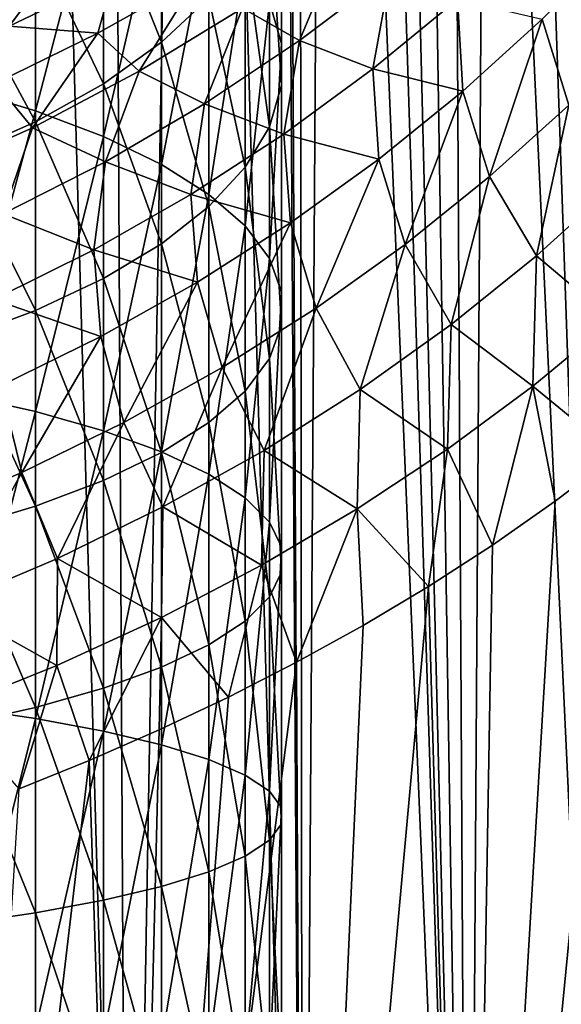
# Model space of a CAD drawing. Header units: metres. Extents: x -109 to 109, y -314 to 82.
# Tile 87 of 191: x 9 to 17, y -41 to -27. Entities that reach past the tile are written whole.
import ezdxf

# ---------------------------------------------------------------- set-up
doc = ezdxf.new("R2010")
doc.units = ezdxf.units.M
doc.layers.add('solid_504261_XXX', color=7, linetype='CONTINUOUS')

msp = doc.modelspace()

# ---------------------------------------------------------------- linework, layer by layer
at = {"layer": 'solid_504261_XXX'}
for points in [[(8.17804, -54.5, 211.506409), (9.233409, 0, 211.163422), (7.950144, 0, 211.574478)], [(8.17804, -54.5, 211.506409), (10.781148, -54.5, 210.574997), (9.233409, 0, 211.163422)], [(10.781148, -54.5, 210.574997), (10.495441, 0, 210.691513), (9.233409, 0, 211.163422)], [(10.781148, -54.5, 210.574997), (11.732738, 0, 210.160141), (10.495441, 0, 210.691513)], [(10.781148, -54.5, 210.574997), (13.280433, -54.5, 209.392929), (11.732738, 0, 210.160141)], [(13.280433, -54.5, 209.392929), (12.942545, 0, 209.570587), (11.732738, 0, 210.160141)], [(13.280433, -54.5, 209.392929), (13.010714, -1.788207, 209.535217), (12.942545, 0, 209.570587)], [(13.280433, -54.5, 209.392929), (13.224458, -3.676319, 209.42276), (13.010714, -1.788207, 209.535217)], [(13.280433, -54.5, 209.392929), (13.603514, -5.711672, 209.217514), (13.224458, -3.676319, 209.42276)], [(13.280433, -54.5, 209.392929), (15.651811, -54.5, 207.971573), (13.603514, -5.711672, 209.217514)], [(15.651811, -54.5, 207.971573), (14.171043, -7.923075, 208.89595), (13.603514, -5.711672, 209.217514)], [(15.651811, -54.5, 207.971573), (14.533951, -9.102632, 208.681091), (14.171043, -7.923075, 208.89595)], [(15.651811, -54.5, 207.971573), (14.947634, -10.320428, 208.427078), (14.533951, -9.102632, 208.681091)], [(15.651811, -54.5, 207.971573), (15.410064, -11.566695, 208.131317), (14.947634, -10.320428, 208.427078)], [(15.651811, -54.5, 207.971573), (15.919526, -12.83775, 207.790466), (15.410064, -11.566695, 208.131317)], [(15.651811, -54.5, 207.971573), (17.872448, -54.5, 206.324631), (15.919526, -12.83775, 207.790466)], [(17.872448, -54.5, 206.324631), (16.475691, -14.131168, 207.399597), (15.919526, -12.83775, 207.790466)], [(17.872448, -54.5, 206.324631), (17.070036, -15.433405, 206.959137), (16.475691, -14.131168, 207.399597)], [(8.356239, -27.557056, 3.42993), (8.356239, -23.286556, 5.059659), (9.455857, -23.696434, 6.012693)], [(12.978006, -26.922424, 13.513655), (12.802501, -26.329184, 12.134272), (12.978006, -23.492058, 15.161245)], [(12.978006, -26.922424, 13.513655), (12.978006, -23.492058, 15.161245), (12.978006, -24.202675, 16.495583)], [(9.455857, -27.88632, 4.413728), (8.356239, -27.557056, 3.42993), (9.455857, -23.696434, 6.012693)], [(9.455857, -27.88632, 4.413728), (9.455857, -23.696434, 6.012693), (10.427602, -24.153976, 7.076556)], [(10.427602, -28.253876, 5.511932), (9.455857, -27.88632, 4.413728), (10.427602, -24.153976, 7.076556)], [(11.25833, -26.902746, 21.565542), (11.25833, -24.141544, 23.18692), (10.427602, -24.825844, 24.24855)], [(10.427602, -28.253876, 5.511932), (10.427602, -24.153976, 7.076556), (11.25833, -24.652996, 8.236859)], [(11.25833, -26.902746, 21.565542), (11.93681, -26.267715, 20.373135), (11.25833, -24.141544, 23.18692)], [(12.978006, -27.519705, 14.902429), (12.978006, -24.202675, 16.495583), (12.802501, -24.908489, 17.820898)], [(12.978006, -27.519705, 14.902429), (12.978006, -26.922424, 13.513655), (12.978006, -24.202675, 16.495583)], [(11.25833, -28.654751, 6.70969), (10.427602, -28.253876, 5.511932), (11.25833, -24.652996, 8.236859)], [(11.25833, -28.654751, 6.70969), (11.25833, -24.652996, 8.236859), (11.93681, -25.186745, 9.477913)], [(10.427602, -27.49646, 22.680367), (10.427602, -24.825844, 24.24855), (9.455857, -25.453266, 25.221941)], [(10.427602, -27.49646, 22.680367), (11.25833, -26.902746, 21.565542), (10.427602, -24.825844, 24.24855)], [(12.802501, -28.112946, 16.281813), (12.802501, -24.908489, 17.820898), (12.453864, -25.599953, 19.119268)], [(12.802501, -28.112946, 16.281813), (12.978006, -27.519705, 14.902429), (12.802501, -24.908489, 17.820898)], [(11.93681, -29.083525, 7.990805), (11.25833, -28.654751, 6.70969), (11.93681, -25.186745, 9.477913)], [(11.93681, -29.083525, 7.990805), (11.93681, -25.186745, 9.477913), (12.453864, -25.748003, 10.782933)], [(9.455857, -28.040825, 23.702528), (9.455857, -25.453266, 25.221941), (8.356239, -26.015326, 26.093929)], [(9.455857, -28.040825, 23.702528), (10.427602, -27.49646, 22.680367), (9.455857, -25.453266, 25.221941)], [(12.420119, -26.415405, 154.607086), (13.839104, -25.425491, 155.073257), (13.234713, -26.876356, 156.073746)], [(13.839104, -25.425491, 155.073257), (14.536295, -25.89414, 156.587769), (13.234713, -26.876356, 156.073746)], [(16.707649, -26.572691, 159.883621), (17.769518, -25.495195, 160.549576), (17.089714, -27.802217, 161.002747)], [(12.453864, -28.694124, 17.63315), (12.453864, -25.599953, 19.119268), (11.93681, -26.267715, 20.373135)], [(12.453864, -28.694124, 17.63315), (12.802501, -28.112946, 16.281813), (12.453864, -25.599953, 19.119268)], [(12.453864, -29.534397, 9.337951), (11.93681, -29.083525, 7.990805), (12.453864, -25.748003, 10.782933)], [(12.453864, -29.534397, 9.337951), (12.453864, -25.748003, 10.782933), (12.802501, -26.329184, 12.134272)], [(8.094089, -26.495735, 149.745834), (9.717336, -25.818211, 150.00647), (9.074541, -26.671007, 151.243774)], [(9.717336, -25.818211, 150.00647), (10.573106, -25.948971, 151.539291), (9.074541, -26.671007, 151.243774)], [(10.345476, -26.774866, 152.796051), (9.074541, -26.671007, 151.243774), (10.573106, -25.948971, 151.539291)], [(11.775381, -25.970377, 153.15062), (10.345476, -26.774866, 152.796051), (10.573106, -25.948971, 151.539291)], [(13.234713, -26.876356, 156.073746), (14.536295, -25.89414, 156.587769), (14.285016, -27.283503, 157.597641)], [(14.536295, -25.89414, 156.587769), (15.496494, -26.286198, 158.176498), (14.285016, -27.283503, 157.597641)], [(8.356239, -28.528481, 24.618206), (9.455857, -28.040825, 23.702528), (8.356239, -26.015326, 26.093929)], [(10.939986, -27.318308, 154.168442), (10.345476, -26.774866, 152.796051), (11.775381, -25.970377, 153.15062)], [(10.939986, -27.318308, 154.168442), (11.775381, -25.970377, 153.15062), (12.420119, -26.415405, 154.607086)], [(11.93681, -29.255384, 18.938171), (11.93681, -26.267715, 20.373135), (11.25833, -26.902746, 21.565542)], [(11.93681, -29.255384, 18.938171), (12.453864, -28.694124, 17.63315), (11.93681, -26.267715, 20.373135)], [(12.802501, -30.001274, 10.732911), (12.453864, -29.534397, 9.337951), (12.802501, -26.329184, 12.134272)], [(12.802501, -30.001274, 10.732911), (12.802501, -26.329184, 12.134272), (12.978006, -26.922424, 13.513655)], [(14.285016, -27.283503, 157.597641), (15.496494, -26.286198, 158.176498), (15.572136, -27.60224, 159.222595)], [(15.496494, -26.286198, 158.176498), (16.707649, -26.572691, 159.883621), (15.572136, -27.60224, 159.222595)], [(10.939986, -27.318308, 154.168442), (12.420119, -26.415405, 154.607086), (11.872831, -27.785217, 155.586121)], [(12.420119, -26.415405, 154.607086), (13.234713, -26.876356, 156.073746), (11.872831, -27.785217, 155.586121)], [(15.572136, -27.60224, 159.222595), (16.707649, -26.572691, 159.883621), (15.954123, -28.826839, 160.260818)], [(16.707649, -26.572691, 159.883621), (17.089714, -27.802217, 161.002747), (15.954123, -28.826839, 160.260818)], [(10.345476, -26.774866, 152.796051), (8.878928, -27.491127, 152.472443), (9.074541, -26.671007, 151.243774)], [(9.408144, -28.126589, 153.767685), (8.878928, -27.491127, 152.472443), (10.345476, -26.774866, 152.796051)], [(9.408144, -28.126589, 153.767685), (10.345476, -26.774866, 152.796051), (10.939986, -27.318308, 154.168442)], [(11.25833, -29.789133, 20.179224), (11.25833, -26.902746, 21.565542), (10.427602, -27.49646, 22.680367)], [(11.25833, -29.789133, 20.179224), (11.93681, -29.255384, 18.938171), (11.25833, -26.902746, 21.565542)], [(11.872831, -27.785217, 155.586121), (13.234713, -26.876356, 156.073746), (13.011576, -28.217289, 157.043564)], [(12.978006, -30.477839, 12.156821), (12.802501, -30.001274, 10.732911), (12.978006, -26.922424, 13.513655)], [(12.978006, -30.477839, 12.156821), (12.978006, -26.922424, 13.513655), (12.978006, -27.519705, 14.902429)], [(13.234713, -26.876356, 156.073746), (14.285016, -27.283503, 157.597641), (13.011576, -28.217289, 157.043564)], [(9.408144, -28.126589, 153.767685), (10.939986, -27.318308, 154.168442), (10.453812, -28.615021, 155.133484)], [(10.939986, -27.318308, 154.168442), (11.872831, -27.785217, 155.586121), (10.453812, -28.615021, 155.133484)], [(13.011576, -28.217289, 157.043564), (14.285016, -27.283503, 157.597641), (14.370271, -28.575909, 158.583832)], [(14.285016, -27.283503, 157.597641), (15.572136, -27.60224, 159.222595), (14.370271, -28.575909, 158.583832)], [(7.839224, -28.832319, 153.415375), (8.878928, -27.491127, 152.472443), (9.408144, -28.126589, 153.767685)], [(10.427602, -30.288153, 21.339529), (10.427602, -27.49646, 22.680367), (9.455857, -28.040825, 23.702528)], [(10.427602, -30.288153, 21.339529), (11.25833, -29.789133, 20.179224), (10.427602, -27.49646, 22.680367)], [(8.356239, -31.948214, 2.160708), (8.356239, -27.557056, 3.42993), (9.455857, -27.88632, 4.413728)], [(12.978006, -30.957649, 13.590424), (12.978006, -27.519705, 14.902429), (12.802501, -28.112946, 16.281813)], [(12.978006, -30.957649, 13.590424), (12.978006, -30.477839, 12.156821), (12.978006, -27.519705, 14.902429)], [(14.370271, -28.575909, 158.583832), (15.572136, -27.60224, 159.222595), (14.747013, -29.798042, 159.545868)], [(15.572136, -27.60224, 159.222595), (15.954123, -28.826839, 160.260818), (14.747013, -29.798042, 159.545868)], [(10.453812, -28.615021, 155.133484), (11.872831, -27.785217, 155.586121), (11.677946, -29.082823, 156.522385)], [(11.872831, -27.785217, 155.586121), (13.011576, -28.217289, 157.043564), (11.677946, -29.082823, 156.522385)], [(9.455857, -32.194588, 3.168465), (8.356239, -31.948214, 2.160708), (9.455857, -27.88632, 4.413728)], [(9.455857, -32.194588, 3.168465), (9.455857, -27.88632, 4.413728), (10.427602, -28.253876, 5.511932)], [(15.954123, -28.826839, 160.260818), (17.089714, -27.802217, 161.002747), (16.62862, -29.961823, 161.312195)], [(17.089714, -27.802217, 161.002747), (17.773626, -28.924425, 162.154877), (16.62862, -29.961823, 161.312195)], [(9.455857, -30.745695, 22.403391), (9.455857, -28.040825, 23.702528), (8.356239, -28.528481, 24.618206)], [(9.455857, -30.745695, 22.403391), (10.427602, -30.288153, 21.339529), (9.455857, -28.040825, 23.702528)], [(7.839224, -28.832319, 153.415375), (9.408144, -28.126589, 153.767685), (8.989092, -29.358965, 154.725235)], [(9.408144, -28.126589, 153.767685), (10.453812, -28.615021, 155.133484), (8.989092, -29.358965, 154.725235)], [(12.802501, -31.434214, 15.014334), (12.802501, -28.112946, 16.281813), (12.453864, -28.694124, 17.63315)], [(12.802501, -31.434214, 15.014334), (12.978006, -30.957649, 13.590424), (12.802501, -28.112946, 16.281813)], [(10.427602, -32.469612, 4.293414), (9.455857, -32.194588, 3.168465), (10.427602, -28.253876, 5.511932)], [(10.427602, -32.469612, 4.293414), (10.427602, -28.253876, 5.511932), (11.25833, -28.654751, 6.70969)], [(11.677946, -29.082823, 156.522385), (13.011576, -28.217289, 157.043564), (13.103969, -29.489416, 157.975571)], [(13.011576, -28.217289, 157.043564), (14.370271, -28.575909, 158.583832), (13.103969, -29.489416, 157.975571)], [(8.356239, -31.155573, 23.356424), (9.455857, -30.745695, 22.403391), (8.356239, -28.528481, 24.618206)], [(8.989092, -29.358965, 154.725235), (10.453812, -28.615021, 155.133484), (10.28808, -29.875006, 156.042404)], [(10.453812, -28.615021, 155.133484), (11.677946, -29.082823, 156.522385), (10.28808, -29.875006, 156.042404)], [(13.103969, -29.489416, 157.975571), (14.370271, -28.575909, 158.583832), (13.47057, -30.711786, 158.866653)], [(14.370271, -28.575909, 158.583832), (14.747013, -29.798042, 159.545868), (13.47057, -30.711786, 158.866653)], [(11.25833, -32.769569, 5.520341), (10.427602, -32.469612, 4.293414), (11.25833, -28.654751, 6.70969)], [(11.25833, -32.769569, 5.520341), (11.25833, -28.654751, 6.70969), (11.93681, -29.083525, 7.990805)], [(12.453864, -31.901089, 16.409294), (12.453864, -28.694124, 17.63315), (11.93681, -29.255384, 18.938171)], [(12.453864, -31.901089, 16.409294), (12.802501, -31.434214, 15.014334), (12.453864, -28.694124, 17.63315)], [(14.747013, -29.798042, 159.545868), (15.954123, -28.826839, 160.260818), (15.404016, -30.948025, 160.500534)], [(15.954123, -28.826839, 160.260818), (16.62862, -29.961823, 161.312195), (15.404016, -30.948025, 160.500534)], [(16.62862, -29.961823, 161.312195), (17.773626, -28.924425, 162.154877), (17.722549, -30.884548, 162.515594)], [(10.28808, -29.875006, 156.042404), (11.677946, -29.082823, 156.522385), (11.775146, -30.338482, 157.406052)], [(11.93681, -33.090405, 6.832655), (11.25833, -32.769569, 5.520341), (11.93681, -29.083525, 7.990805)], [(11.677946, -29.082823, 156.522385), (13.103969, -29.489416, 157.975571), (11.775146, -30.338482, 157.406052)], [(11.93681, -33.090405, 6.832655), (11.93681, -29.083525, 7.990805), (12.453864, -29.534397, 9.337951)], [(11.93681, -32.351963, 17.756439), (11.93681, -29.255384, 18.938171), (11.25833, -29.789133, 20.179224)], [(11.93681, -32.351963, 17.756439), (12.453864, -31.901089, 16.409294), (11.93681, -29.255384, 18.938171)], [(8.989092, -29.358965, 154.725235), (10.28808, -29.875006, 156.042404), (8.853516, -30.587461, 155.612411)], [(11.775146, -30.338482, 157.406052), (13.103969, -29.489416, 157.975571), (12.126981, -31.564039, 158.231888)], [(12.453864, -33.427773, 8.212608), (11.93681, -33.090405, 6.832655), (12.453864, -29.534397, 9.337951)], [(13.103969, -29.489416, 157.975571), (13.47057, -30.711786, 158.866653), (12.126981, -31.564039, 158.231888)], [(12.453864, -33.427773, 8.212608), (12.453864, -29.534397, 9.337951), (12.802501, -30.001274, 10.732911)], [(8.853516, -30.587461, 155.612411), (10.28808, -29.875006, 156.042404), (10.3878, -31.118391, 156.883606)], [(10.28808, -29.875006, 156.042404), (11.775146, -30.338482, 157.406052), (10.3878, -31.118391, 156.883606)], [(11.25833, -32.780735, 19.037554), (11.25833, -29.789133, 20.179224), (10.427602, -30.288153, 21.339529)], [(11.25833, -32.780735, 19.037554), (11.93681, -32.351963, 17.756439), (11.25833, -29.789133, 20.179224)], [(13.47057, -30.711786, 158.866653), (14.747013, -29.798042, 159.545868), (14.102368, -31.87907, 159.729538)], [(14.747013, -29.798042, 159.545868), (15.404016, -30.948025, 160.500534), (14.102368, -31.87907, 159.729538)], [(12.802501, -33.777115, 9.641541), (12.453864, -33.427773, 8.212608), (12.802501, -30.001274, 10.732911)], [(12.802501, -33.777115, 9.641541), (12.802501, -30.001274, 10.732911), (12.978006, -30.477839, 12.156821)], [(15.404016, -30.948025, 160.500534), (16.62862, -29.961823, 161.312195), (16.576443, -31.831959, 161.64592)], [(16.62862, -29.961823, 161.312195), (17.722549, -30.884548, 162.515594), (16.576443, -31.831959, 161.64592)], [(10.427602, -33.18161, 20.235313), (10.427602, -30.288153, 21.339529), (9.455857, -30.745695, 22.403391)], [(10.427602, -33.18161, 20.235313), (11.25833, -32.780735, 19.037554), (10.427602, -30.288153, 21.339529)], [(10.3878, -31.118391, 156.883606), (11.775146, -30.338482, 157.406052), (10.719762, -32.350407, 157.650314)], [(11.775146, -30.338482, 157.406052), (12.126981, -31.564039, 158.231888), (10.719762, -32.350407, 157.650314)], [(8.853516, -30.587461, 155.612411), (10.3878, -31.118391, 156.883606), (8.952854, -31.822966, 156.41684)], [(12.978006, -34.133705, 11.100127), (12.802501, -33.777115, 9.641541), (12.978006, -30.477839, 12.156821)], [(12.978006, -34.133705, 11.100127), (12.978006, -30.477839, 12.156821), (12.978006, -30.957649, 13.590424)], [(9.455857, -33.549168, 21.333517), (9.455857, -30.745695, 22.403391), (8.356239, -31.155573, 23.356424)], [(9.455857, -33.549168, 21.333517), (10.427602, -33.18161, 20.235313), (9.455857, -30.745695, 22.403391)], [(12.126981, -31.564039, 158.231888), (13.47057, -30.711786, 158.866653), (12.726295, -32.751003, 159.00885)], [(13.47057, -30.711786, 158.866653), (14.102368, -31.87907, 159.729538), (12.726295, -32.751003, 159.00885)], [(16.576443, -31.831959, 161.64592), (17.722549, -30.884548, 162.515594), (17.772005, -32.813194, 162.687317)], [(12.978006, -34.492725, 12.568644), (12.978006, -30.957649, 13.590424), (12.802501, -31.434214, 15.014334)], [(12.978006, -34.492725, 12.568644), (12.978006, -34.133705, 11.100127), (12.978006, -30.957649, 13.590424)], [(14.102368, -31.87907, 159.729538), (15.404016, -30.948025, 160.500534), (15.354101, -32.734604, 160.813293)], [(15.404016, -30.948025, 160.500534), (16.576443, -31.831959, 161.64592), (15.354101, -32.734604, 160.813293)], [(8.356239, -33.878433, 22.317314), (9.455857, -33.549168, 21.333517), (8.356239, -31.155573, 23.356424)], [(8.952854, -31.822966, 156.41684), (10.3878, -31.118391, 156.883606), (9.258759, -33.0648, 157.130737)], [(10.3878, -31.118391, 156.883606), (10.719762, -32.350407, 157.650314), (9.258759, -33.0648, 157.130737)], [(12.802501, -34.849319, 14.02723), (12.802501, -31.434214, 15.014334), (12.453864, -31.901089, 16.409294)], [(12.802501, -34.849319, 14.02723), (12.978006, -34.492725, 12.568644), (12.802501, -31.434214, 15.014334)], [(10.719762, -32.350407, 157.650314), (12.126981, -31.564039, 158.231888), (11.278909, -33.559692, 158.348068)], [(12.126981, -31.564039, 158.231888), (12.726295, -32.751003, 159.00885), (11.278909, -33.559692, 158.348068)], [(8.952854, -31.822966, 156.41684), (9.258759, -33.0648, 157.130737), (7.75271, -33.701649, 156.680984)], [(12.726295, -32.751003, 159.00885), (14.102368, -31.87907, 159.729538), (14.058125, -33.589302, 160.02652)], [(14.102368, -31.87907, 159.729538), (15.354101, -32.734604, 160.813293), (14.058125, -33.589302, 160.02652)], [(15.354101, -32.734604, 160.813293), (16.576443, -31.831959, 161.64592), (15.99824, -34.106495, 161.357651)], [(16.576443, -31.831959, 161.64592), (16.89632, -33.477413, 162.003616), (15.99824, -34.106495, 161.357651)], [(16.576443, -31.831959, 161.64592), (17.772005, -32.813194, 162.687317), (16.89632, -33.477413, 162.003616)], [(8.356239, -36.429653, 1.260773), (8.356239, -31.948214, 2.160708), (9.455857, -32.194588, 3.168465)], [(12.453864, -35.198662, 15.456162), (12.453864, -31.901089, 16.409294), (11.93681, -32.351963, 17.756439)], [(12.453864, -35.198662, 15.456162), (12.802501, -34.849319, 14.02723), (12.453864, -31.901089, 16.409294)], [(9.455857, -36.591434, 2.285518), (8.356239, -36.429653, 1.260773), (9.455857, -32.194588, 3.168465)], [(9.455857, -36.591434, 2.285518), (9.455857, -32.194588, 3.168465), (10.427602, -32.469612, 4.293414)], [(9.258759, -33.0648, 157.130737), (10.719762, -32.350407, 157.650314), (9.768339, -34.29921, 157.756622)], [(10.719762, -32.350407, 157.650314), (11.278909, -33.559692, 158.348068), (9.768339, -34.29921, 157.756622)], [(11.93681, -35.53603, 16.836117), (11.93681, -32.351963, 17.756439), (11.25833, -32.780735, 19.037554)], [(11.93681, -35.53603, 16.836117), (12.453864, -35.198662, 15.456162), (11.93681, -32.351963, 17.756439)], [(10.427602, -36.772026, 3.42943), (9.455857, -36.591434, 2.285518), (10.427602, -32.469612, 4.293414)], [(10.427602, -36.772026, 3.42943), (10.427602, -32.469612, 4.293414), (11.25833, -32.769569, 5.520341)], [(11.25833, -36.96899, 4.677039), (10.427602, -36.772026, 3.42943), (11.25833, -32.769569, 5.520341)], [(11.25833, -35.856865, 18.14843), (11.25833, -32.780735, 19.037554), (10.427602, -33.18161, 20.235313)], [(11.25833, -36.96899, 4.677039), (11.25833, -32.769569, 5.520341), (11.93681, -33.090405, 6.832655)], [(11.25833, -35.856865, 18.14843), (11.93681, -35.53603, 16.836117), (11.25833, -32.780735, 19.037554)], [(11.278909, -33.559692, 158.348068), (12.726295, -32.751003, 159.00885), (12.691116, -34.392864, 159.294373)], [(12.726295, -32.751003, 159.00885), (14.058125, -33.589302, 160.02652), (12.691116, -34.392864, 159.294373)], [(14.058125, -33.589302, 160.02652), (15.354101, -32.734604, 160.813293), (15.080247, -34.700184, 160.750443)], [(15.354101, -32.734604, 160.813293), (15.99824, -34.106495, 161.357651), (15.080247, -34.700184, 160.750443)], [(17.772005, -32.813194, 162.687317), (17.872448, -54.5, 162.769363), (15.65181, -54.5, 161.122421)], [(16.89632, -33.477413, 162.003616), (17.772005, -32.813194, 162.687317), (15.65181, -54.5, 161.122421)], [(7.75271, -33.701649, 156.680984), (9.258759, -33.0648, 157.130737), (8.204461, -34.963135, 157.243347)], [(9.258759, -33.0648, 157.130737), (9.768339, -34.29921, 157.756622), (8.204461, -34.963135, 157.243347)], [(11.93681, -37.179665, 6.011475), (11.25833, -36.96899, 4.677039), (11.93681, -33.090405, 6.832655)], [(11.93681, -37.179665, 6.011475), (11.93681, -33.090405, 6.832655), (12.453864, -33.427773, 8.212608)], [(10.427602, -36.156822, 19.375357), (10.427602, -33.18161, 20.235313), (9.455857, -33.549168, 21.333517)], [(10.427602, -36.156822, 19.375357), (11.25833, -35.856865, 18.14843), (10.427602, -33.18161, 20.235313)], [(12.453864, -37.401192, 7.41469), (11.93681, -37.179665, 6.011475), (12.453864, -33.427773, 8.212608)], [(12.453864, -37.401192, 7.41469), (12.453864, -33.427773, 8.212608), (12.802501, -33.777115, 9.641541)], [(9.455857, -36.431847, 20.500305), (9.455857, -33.549168, 21.333517), (8.356239, -33.878433, 22.317314)], [(9.455857, -36.431847, 20.500305), (10.427602, -36.156822, 19.375357), (9.455857, -33.549168, 21.333517)], [(9.768339, -34.29921, 157.756622), (11.278909, -33.559692, 158.348068), (11.256469, -35.141693, 158.625534)], [(11.278909, -33.559692, 158.348068), (12.691116, -34.392864, 159.294373), (11.256469, -35.141693, 158.625534)], [(15.99824, -34.106495, 161.357651), (16.89632, -33.477413, 162.003616), (15.65181, -54.5, 161.122421)], [(12.691116, -34.392864, 159.294373), (14.058125, -33.589302, 160.02652), (13.192581, -35.78577, 159.654312)], [(14.058125, -33.589302, 160.02652), (14.144844, -35.259598, 160.182816), (13.192581, -35.78577, 159.654312)], [(14.058125, -33.589302, 160.02652), (15.080247, -34.700184, 160.750443), (14.144844, -35.259598, 160.182816)], [(12.802501, -37.630585, 8.86771), (12.453864, -37.401192, 7.41469), (12.802501, -33.777115, 9.641541)], [(12.802501, -37.630585, 8.86771), (12.802501, -33.777115, 9.641541), (12.978006, -34.133705, 11.100127)], [(8.356239, -36.678219, 21.508062), (9.455857, -36.431847, 20.500305), (8.356239, -33.878433, 22.317314)], [(12.978006, -37.864738, 10.350884), (12.802501, -37.630585, 8.86771), (12.978006, -34.133705, 11.100127)], [(12.978006, -37.864738, 10.350884), (12.978006, -34.133705, 11.100127), (12.978006, -34.492725, 12.568644)], [(15.080247, -34.700184, 160.750443), (15.99824, -34.106495, 161.357651), (15.65181, -54.5, 161.122421)], [(8.204461, -34.963135, 157.243347), (9.768339, -34.29921, 157.756622), (9.761269, -35.830227, 158.028152)], [(9.768339, -34.29921, 157.756622), (11.256469, -35.141693, 158.625534), (9.761269, -35.830227, 158.028152)], [(11.256469, -35.141693, 158.625534), (12.691116, -34.392864, 159.294373), (12.217308, -36.284813, 159.161423)], [(12.691116, -34.392864, 159.294373), (13.192581, -35.78577, 159.654312), (12.217308, -36.284813, 159.161423)], [(12.978006, -38.100487, 11.844155), (12.978006, -34.492725, 12.568644), (12.802501, -34.849319, 14.02723)], [(12.978006, -38.100487, 11.844155), (12.978006, -37.864738, 10.350884), (12.978006, -34.492725, 12.568644)], [(15.080247, -34.700184, 160.750443), (15.65181, -54.5, 161.122421), (13.280432, -54.5, 159.70108)], [(14.144844, -35.259598, 160.182816), (15.080247, -34.700184, 160.750443), (13.280432, -54.5, 159.70108)], [(8.204461, -34.963135, 157.243347), (9.761269, -35.830227, 158.028152), (8.212721, -36.453228, 157.509811)], [(12.802501, -38.334641, 13.32733), (12.802501, -34.849319, 14.02723), (12.453864, -35.198662, 15.456162)], [(12.802501, -38.334641, 13.32733), (12.978006, -38.100487, 11.844155), (12.802501, -34.849319, 14.02723)], [(9.761269, -35.830227, 158.028152), (11.256469, -35.141693, 158.625534), (10.222712, -37.194386, 158.294647)], [(11.256469, -35.141693, 158.625534), (11.225175, -36.754704, 158.707397), (10.222712, -37.194386, 158.294647)], [(11.256469, -35.141693, 158.625534), (12.217308, -36.284813, 159.161423), (11.225175, -36.754704, 158.707397)], [(12.453864, -38.564034, 14.780349), (12.453864, -35.198662, 15.456162), (11.93681, -35.53603, 16.836117)], [(12.453864, -38.564034, 14.780349), (12.802501, -38.334641, 13.32733), (12.453864, -35.198662, 15.456162)], [(13.192581, -35.78577, 159.654312), (14.144844, -35.259598, 160.182816), (13.280432, -54.5, 159.70108)], [(11.93681, -38.785564, 16.183565), (11.93681, -35.53603, 16.836117), (11.25833, -35.856865, 18.14843)], [(11.93681, -38.785564, 16.183565), (12.453864, -38.564034, 14.780349), (11.93681, -35.53603, 16.836117)], [(13.192581, -35.78577, 159.654312), (13.280432, -54.5, 159.70108), (10.781144, -54.5, 158.518997)], [(12.217308, -36.284813, 159.161423), (13.192581, -35.78577, 159.654312), (10.781144, -54.5, 158.518997)], [(8.212721, -36.453228, 157.509811), (9.761269, -35.830227, 158.028152), (9.221015, -37.599957, 157.926285)], [(9.761269, -35.830227, 158.028152), (10.222712, -37.194386, 158.294647), (9.221015, -37.599957, 157.926285)], [(11.25833, -38.996235, 17.518), (11.25833, -35.856865, 18.14843), (10.427602, -36.156822, 19.375357)], [(11.25833, -38.996235, 17.518), (11.93681, -38.785564, 16.183565), (11.25833, -35.856865, 18.14843)], [(10.427602, -39.193199, 18.76561), (10.427602, -36.156822, 19.375357), (9.455857, -36.431847, 20.500305)], [(10.427602, -39.193199, 18.76561), (11.25833, -38.996235, 17.518), (10.427602, -36.156822, 19.375357)], [(11.225175, -36.754704, 158.707397), (12.217308, -36.284813, 159.161423), (10.781144, -54.5, 158.518997)], [(8.356239, -40.970379, 0.736349), (8.356239, -36.429653, 1.260773), (9.455857, -36.591434, 2.285518)], [(9.455857, -39.373795, 19.909521), (9.455857, -36.431847, 20.500305), (8.356239, -36.678219, 21.508062)], [(9.455857, -39.373795, 19.909521), (10.427602, -39.193199, 18.76561), (9.455857, -36.431847, 20.500305)], [(9.455857, -41.046444, 1.770994), (8.356239, -40.970379, 0.736349), (9.455857, -36.591434, 2.285518)], [(9.455857, -41.046444, 1.770994), (9.455857, -36.591434, 2.285518), (10.427602, -36.772026, 3.42943)], [(8.356239, -39.535572, 20.934267), (9.455857, -39.373795, 19.909521), (8.356239, -36.678219, 21.508062)], [(10.427602, -41.131355, 2.925956), (9.455857, -41.046444, 1.770994), (10.427602, -36.772026, 3.42943)], [(10.222712, -37.194386, 158.294647), (11.225175, -36.754704, 158.707397), (10.781144, -54.5, 158.518997)], [(10.427602, -41.131355, 2.925956), (10.427602, -36.772026, 3.42943), (11.25833, -36.96899, 4.677039)], [(11.25833, -41.223965, 4.185618), (10.427602, -41.131355, 2.925956), (11.25833, -36.96899, 4.677039)], [(11.25833, -41.223965, 4.185618), (11.25833, -36.96899, 4.677039), (11.93681, -37.179665, 6.011475)], [(10.222712, -37.194386, 158.294647), (10.781144, -54.5, 158.518997), (8.178037, -54.5, 157.587601)], [(9.221015, -37.599957, 157.926285), (10.222712, -37.194386, 158.294647), (8.178037, -54.5, 157.587601)], [(11.93681, -41.323017, 5.532945), (11.25833, -41.223965, 4.185618), (11.93681, -37.179665, 6.011475)], [(11.93681, -41.323017, 5.532945), (11.93681, -37.179665, 6.011475), (12.453864, -37.401192, 7.41469)], [(12.453864, -41.427177, 6.949716), (11.93681, -41.323017, 5.532945), (12.453864, -37.401192, 7.41469)], [(12.453864, -41.427177, 6.949716), (12.453864, -37.401192, 7.41469), (12.802501, -37.630585, 8.86771)], [(12.802501, -41.535034, 8.416773), (12.453864, -41.427177, 6.949716), (12.802501, -37.630585, 8.86771)], [(12.802501, -41.535034, 8.416773), (12.802501, -37.630585, 8.86771), (12.978006, -37.864738, 10.350884)], [(12.978006, -41.64513, 9.914274), (12.802501, -41.535034, 8.416773), (12.978006, -37.864738, 10.350884)], [(12.978006, -41.64513, 9.914274), (12.978006, -37.864738, 10.350884), (12.978006, -38.100487, 11.844155)], [(12.978006, -41.755974, 11.42197), (12.978006, -38.100487, 11.844155), (12.802501, -38.334641, 13.32733)], [(12.978006, -41.755974, 11.42197), (12.978006, -41.64513, 9.914274), (12.978006, -38.100487, 11.844155)], [(12.802501, -41.86607, 12.919473), (12.802501, -38.334641, 13.32733), (12.453864, -38.564034, 14.780349)], [(12.802501, -41.86607, 12.919473), (12.978006, -41.755974, 11.42197), (12.802501, -38.334641, 13.32733)], [(12.453864, -41.973923, 14.386529), (12.453864, -38.564034, 14.780349), (11.93681, -38.785564, 16.183565)], [(12.453864, -41.973923, 14.386529), (12.802501, -41.86607, 12.919473), (12.453864, -38.564034, 14.780349)], [(11.93681, -42.078083, 15.8033), (11.93681, -38.785564, 16.183565), (11.25833, -38.996235, 17.518)], [(11.93681, -42.078083, 15.8033), (12.453864, -41.973923, 14.386529), (11.93681, -38.785564, 16.183565)], [(11.25833, -42.177139, 17.150627), (11.25833, -38.996235, 17.518), (10.427602, -39.193199, 18.76561)], [(11.25833, -42.177139, 17.150627), (11.93681, -42.078083, 15.8033), (11.25833, -38.996235, 17.518)], [(10.427602, -42.269749, 18.41029), (10.427602, -39.193199, 18.76561), (9.455857, -39.373795, 19.909521)], [(10.427602, -42.269749, 18.41029), (11.25833, -42.177139, 17.150627), (10.427602, -39.193199, 18.76561)], [(9.455857, -42.35466, 19.565252), (9.455857, -39.373795, 19.909521), (8.356239, -39.535572, 20.934267)], [(9.455857, -42.35466, 19.565252), (10.427602, -42.269749, 18.41029), (9.455857, -39.373795, 19.909521)], [(8.356239, -42.430725, 20.599895), (9.455857, -42.35466, 19.565252), (8.356239, -39.535572, 20.934267)]]:
    msp.add_3dface(points, dxfattribs=at)

doc.saveas('drawing.dxf')
